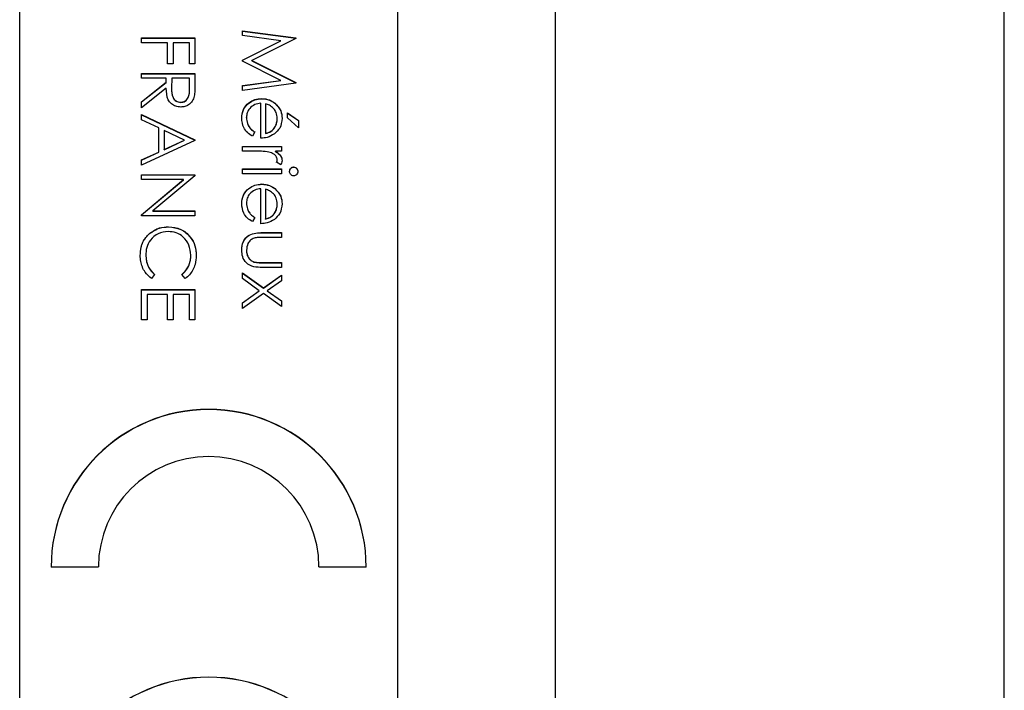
# Model space of a CAD drawing. Header units: millimetres. Extents: x 450 to 3165, y 25 to 2541.
# Tile 16 of 27: x 2979 to 2995, y 1200 to 1211. Entities that reach past the tile are written whole.
import ezdxf

# ---------------------------------------------------------------- set-up
doc = ezdxf.new("R2010")
doc.units = ezdxf.units.MM

msp = doc.modelspace()

# ---------------------------------------------------------------- linework, layer by layer
at = {"color": 7, "linetype": 'Continuous', "lineweight": 25}
for p, q in [((2995.065, 1163.634), (2995.065, 1266.495)), ((2987.936, 1246.495), (2987.936, 1185.495)), ((2979.436, 1186.093), (2979.436, 1246.071)), ((2985.436, 1188.092), (2985.436, 1244.072)), ((2982.971, 1210.615), (2983.818, 1210.503)), ((2982.971, 1210.539), (2982.971, 1210.615)), ((2982.971, 1210.612), (2983.818, 1210.501)), ((2981.371, 1210.426), (2981.371, 1210.502)), ((2981.371, 1210.502), (2982.218, 1210.502)), ((2981.371, 1210.499), (2982.218, 1210.499)), ((2981.784, 1210.426), (2981.371, 1210.426)), ((2981.784, 1210.09), (2981.784, 1210.426)), ((2981.871, 1210.426), (2981.871, 1210.09)), ((2982.131, 1210.426), (2981.871, 1210.426)), ((2982.131, 1210.09), (2982.131, 1210.426)), ((2982.218, 1210.502), (2982.218, 1210.09)), ((2983.582, 1210.458), (2982.971, 1210.539)), ((2982.971, 1210.151), (2983.582, 1210.458)), ((2982.971, 1210.148), (2983.582, 1210.455)), ((2983.818, 1210.493), (2983.123, 1210.143)), ((2983.582, 1210.455), (2983.582, 1210.458)), ((2983.818, 1210.503), (2983.818, 1210.493)), ((2982.971, 1210.134), (2982.971, 1210.151)), ((2983.581, 1209.828), (2982.971, 1210.134)), ((2983.123, 1210.143), (2983.818, 1209.795)), ((2983.123, 1210.14), (2983.123, 1210.143)), ((2983.123, 1210.14), (2983.818, 1209.792)), ((2981.871, 1210.09), (2981.784, 1210.09)), ((2982.218, 1210.09), (2982.131, 1210.09)), ((2981.371, 1209.862), (2981.371, 1209.938)), ((2981.371, 1209.938), (2982.218, 1209.938)), ((2981.371, 1209.935), (2982.218, 1209.935)), ((2981.762, 1209.862), (2981.371, 1209.862)), ((2981.371, 1209.489), (2981.762, 1209.8)), ((2981.371, 1209.487), (2981.762, 1209.797)), ((2981.762, 1209.8), (2981.762, 1209.862)), ((2981.762, 1209.797), (2981.762, 1209.8)), ((2981.849, 1209.862), (2981.848, 1209.707)), ((2982.131, 1209.862), (2981.849, 1209.862)), ((2982.131, 1209.703), (2982.131, 1209.862)), ((2982.218, 1209.938), (2982.218, 1209.768)), ((2982.971, 1209.747), (2983.581, 1209.828)), ((2982.971, 1209.745), (2983.581, 1209.826)), ((2983.581, 1209.826), (2983.581, 1209.828)), ((2983.818, 1209.795), (2983.818, 1209.784)), ((2981.762, 1209.706), (2981.371, 1209.395)), ((2981.848, 1209.704), (2981.848, 1209.701)), ((2982.131, 1209.701), (2982.131, 1209.703)), ((2983.818, 1209.784), (2982.971, 1209.671)), ((2982.971, 1209.671), (2982.971, 1209.747)), ((2981.371, 1209.395), (2981.371, 1209.489)), ((2981.992, 1209.479), (2981.992, 1209.482)), ((2983.279, 1209.538), (2983.279, 1209.541)), ((2983.264, 1208.912), (2983.264, 1209.465)), ((2983.34, 1209.457), (2983.34, 1208.988)), ((2983.486, 1209.467), (2983.486, 1209.47)), ((2981.371, 1209.287), (2982.218, 1208.885)), ((2981.371, 1209.204), (2981.371, 1209.287)), ((2981.371, 1209.284), (2982.218, 1208.883)), ((2981.643, 1209.075), (2981.371, 1209.204)), ((2983.036, 1209.237), (2983.036, 1209.239)), ((2983.525, 1209.221), (2983.525, 1209.224)), ((2983.688, 1209.237), (2983.688, 1209.313)), ((2983.688, 1209.313), (2983.861, 1209.193)), ((2983.688, 1209.31), (2983.861, 1209.19)), ((2983.861, 1209.074), (2983.688, 1209.237)), ((2983.861, 1209.193), (2983.861, 1209.074)), ((2981.643, 1208.692), (2981.643, 1209.075)), ((2981.73, 1209.034), (2981.73, 1208.732)), ((2982.053, 1208.881), (2981.73, 1209.034)), ((2983.167, 1209.012), (2983.131, 1208.944)), ((2982.218, 1208.874), (2981.371, 1208.484)), ((2981.73, 1208.732), (2982.053, 1208.881)), ((2981.73, 1208.729), (2982.053, 1208.878)), ((2982.053, 1208.878), (2982.053, 1208.881)), ((2982.218, 1208.885), (2982.218, 1208.874)), ((2983.34, 1208.985), (2983.34, 1208.988)), ((2981.73, 1208.729), (2981.73, 1208.732)), ((2982.971, 1208.705), (2982.971, 1208.781)), ((2982.971, 1208.781), (2983.59, 1208.781)), ((2982.971, 1208.779), (2983.59, 1208.779)), ((2983.179, 1208.705), (2982.971, 1208.705)), ((2983.59, 1208.705), (2983.499, 1208.705)), ((2983.499, 1208.703), (2983.499, 1208.705)), ((2983.59, 1208.781), (2983.59, 1208.705)), ((2981.371, 1208.566), (2981.643, 1208.692)), ((2981.371, 1208.564), (2981.643, 1208.689)), ((2981.371, 1208.484), (2981.371, 1208.566)), ((2981.643, 1208.689), (2981.643, 1208.692)), ((2983.525, 1208.566), (2983.525, 1208.569)), ((2982.971, 1208.347), (2982.971, 1208.423)), ((2982.971, 1208.423), (2983.59, 1208.423)), ((2982.971, 1208.421), (2983.59, 1208.421)), ((2983.58, 1208.488), (2983.514, 1208.53)), ((2983.59, 1208.423), (2983.59, 1208.347)), ((2983.785, 1208.453), (2983.785, 1208.456)), ((2981.371, 1208.332), (2982.218, 1208.332)), ((2981.371, 1208.256), (2981.371, 1208.332)), ((2981.371, 1208.329), (2982.218, 1208.329)), ((2982.036, 1208.256), (2981.371, 1208.256)), ((2981.371, 1207.698), (2982.036, 1208.256)), ((2981.371, 1207.695), (2982.036, 1208.253)), ((2982.218, 1208.316), (2981.552, 1207.757)), ((2982.036, 1208.253), (2982.036, 1208.256)), ((2982.218, 1208.332), (2982.218, 1208.316)), ((2983.59, 1208.347), (2982.971, 1208.347)), ((2983.264, 1207.555), (2983.264, 1208.109)), ((2983.279, 1208.182), (2983.279, 1208.185)), ((2983.34, 1208.101), (2983.34, 1207.631)), ((2983.486, 1208.111), (2983.486, 1208.113)), ((2983.036, 1207.88), (2983.036, 1207.883)), ((2983.525, 1207.865), (2983.525, 1207.868)), ((2981.371, 1207.681), (2981.371, 1207.698)), ((2982.218, 1207.681), (2981.371, 1207.681)), ((2981.552, 1207.757), (2982.218, 1207.757)), ((2981.552, 1207.754), (2981.552, 1207.757)), ((2981.552, 1207.754), (2982.218, 1207.754)), ((2982.218, 1207.757), (2982.218, 1207.681)), ((2983.167, 1207.655), (2983.131, 1207.588)), ((2983.34, 1207.628), (2983.34, 1207.631)), ((2981.8, 1207.505), (2981.8, 1207.507)), ((2981.498, 1207.397), (2981.498, 1207.4)), ((2983.294, 1207.414), (2983.59, 1207.414)), ((2983.294, 1207.411), (2983.294, 1207.414)), ((2983.294, 1207.411), (2983.59, 1207.411)), ((2983.59, 1207.338), (2983.303, 1207.338)), ((2983.59, 1207.414), (2983.59, 1207.338)), ((2983.036, 1207.134), (2983.036, 1207.136)), ((2981.436, 1207.049), (2981.436, 1207.051)), ((2982.153, 1207.054), (2982.153, 1207.057)), ((2983.152, 1206.947), (2983.152, 1206.949)), ((2983.59, 1206.861), (2983.289, 1206.861)), ((2983.303, 1206.937), (2983.59, 1206.937)), ((2983.303, 1206.934), (2983.303, 1206.937)), ((2983.303, 1206.934), (2983.59, 1206.934)), ((2983.59, 1206.937), (2983.59, 1206.861)), ((2981.578, 1206.749), (2981.527, 1206.683)), ((2982.063, 1206.683), (2982.012, 1206.749)), ((2982.971, 1206.774), (2983.304, 1206.537)), ((2982.971, 1206.684), (2982.971, 1206.774)), ((2982.971, 1206.771), (2983.304, 1206.534)), ((2983.24, 1206.492), (2982.971, 1206.684)), ((2983.304, 1206.537), (2983.59, 1206.741)), ((2983.304, 1206.534), (2983.59, 1206.739)), ((2983.59, 1206.741), (2983.59, 1206.651)), ((2983.304, 1206.534), (2983.304, 1206.537)), ((2983.59, 1206.651), (2983.367, 1206.492)), ((2981.371, 1206.032), (2981.371, 1206.509)), ((2981.371, 1206.509), (2982.218, 1206.509)), ((2981.371, 1206.506), (2982.218, 1206.506)), ((2981.458, 1206.433), (2981.458, 1206.032)), ((2981.784, 1206.433), (2981.458, 1206.433)), ((2981.784, 1206.032), (2981.784, 1206.433)), ((2981.871, 1206.433), (2981.871, 1206.032)), ((2982.131, 1206.433), (2981.871, 1206.433)), ((2982.131, 1206.032), (2982.131, 1206.433)), ((2982.218, 1206.509), (2982.218, 1206.032)), ((2982.971, 1206.3), (2983.24, 1206.492)), ((2982.971, 1206.297), (2983.24, 1206.489)), ((2983.304, 1206.447), (2982.971, 1206.21)), ((2983.24, 1206.489), (2983.24, 1206.492)), ((2983.59, 1206.242), (2983.304, 1206.447)), ((2983.367, 1206.492), (2983.59, 1206.333)), ((2983.367, 1206.489), (2983.367, 1206.492)), ((2983.367, 1206.489), (2983.59, 1206.33)), ((2982.971, 1206.21), (2982.971, 1206.3)), ((2983.59, 1206.333), (2983.59, 1206.242)), ((2981.458, 1206.032), (2981.371, 1206.032)), ((2981.871, 1206.032), (2981.784, 1206.032)), ((2982.218, 1206.032), (2982.131, 1206.032)), ((2979.936, 1202.11), (2980.686, 1202.11)), ((2984.186, 1202.11), (2984.936, 1202.11))]:
    msp.add_line(p, q, dxfattribs=at)
for centre, radius in [((2982.436, 1202.109), 2.5), ((2982.436, 1202.106), 2.5), ((2982.436, 1202.109), 1.75), ((2982.436, 1197.86), 2.5), ((2982.436, 1197.858), 2.5)]:
    msp.add_arc(centre, radius, 0.0167, 179.9833, dxfattribs=at)
for points, knots in [([(2981.992, 1209.406), (2981.965, 1209.408), (2981.911, 1209.413), (2981.84, 1209.455), (2981.769, 1209.55), (2981.765, 1209.642), (2981.762, 1209.706)], [0, 0, 0, 0, 0.18712, 0.373979, 0.560911, 1, 1, 1, 1]), ([(2981.848, 1209.707), (2981.848, 1209.655), (2981.848, 1209.59), (2981.889, 1209.526), (2981.928, 1209.492), (2981.966, 1209.486), (2981.992, 1209.482)], [0, 0, 0, 0, 0.499827, 0.625498, 0.751208, 1, 1, 1, 1]), ([(2981.848, 1209.704), (2981.848, 1209.652), (2981.848, 1209.587), (2981.889, 1209.523), (2981.928, 1209.489), (2981.966, 1209.483), (2981.992, 1209.479)], [0, 0, 0, 0, 0.499827, 0.625498, 0.751208, 1, 1, 1, 1]), ([(2981.992, 1209.482), (2982.004, 1209.483), (2982.029, 1209.485), (2982.063, 1209.502), (2982.091, 1209.526), (2982.133, 1209.588), (2982.132, 1209.652), (2982.131, 1209.703)], [0, 0, 0, 0, 0.125307, 0.250617, 0.375954, 0.501281, 1, 1, 1, 1]), ([(2981.992, 1209.479), (2982.004, 1209.48), (2982.029, 1209.482), (2982.063, 1209.499), (2982.091, 1209.523), (2982.133, 1209.586), (2982.132, 1209.649), (2982.131, 1209.701)], [0, 0, 0, 0, 0.125307, 0.250617, 0.375954, 0.501281, 1, 1, 1, 1]), ([(2982.218, 1209.768), (2982.218, 1209.733), (2982.218, 1209.668), (2982.21, 1209.605), (2982.206, 1209.577)], [0, 0, 0, 0, 0.56024, 1, 1, 1, 1]), ([(2982.206, 1209.577), (2982.198, 1209.55), (2982.18, 1209.497), (2982.123, 1209.441), (2982.057, 1209.41), (2982.013, 1209.408), (2981.992, 1209.406)], [0, 0, 0, 0, 0.279797, 0.5595, 0.779626, 1, 1, 1, 1]), ([(2982.96, 1209.23), (2982.965, 1209.277), (2982.973, 1209.371), (2983.063, 1209.472), (2983.169, 1209.531), (2983.242, 1209.538), (2983.279, 1209.541)], [0, 0, 0, 0, 0.279885, 0.558859, 0.779462, 1, 1, 1, 1]), ([(2982.96, 1209.227), (2982.965, 1209.274), (2982.973, 1209.368), (2983.063, 1209.469), (2983.169, 1209.528), (2983.242, 1209.535), (2983.279, 1209.538)], [0, 0, 0, 0, 0.279885, 0.558859, 0.779462, 1, 1, 1, 1]), ([(2983.279, 1209.541), (2983.321, 1209.537), (2983.396, 1209.53), (2983.458, 1209.488), (2983.486, 1209.47)], [0, 0, 0, 0, 0.559427, 1, 1, 1, 1]), ([(2983.279, 1209.538), (2983.321, 1209.534), (2983.396, 1209.528), (2983.458, 1209.486), (2983.486, 1209.467)], [0, 0, 0, 0, 0.559427, 1, 1, 1, 1]), ([(2983.264, 1209.465), (2983.231, 1209.461), (2983.164, 1209.453), (2983.088, 1209.393), (2983.043, 1209.318), (2983.039, 1209.266), (2983.036, 1209.239)], [0, 0, 0, 0, 0.279963, 0.559359, 0.779526, 1, 1, 1, 1]), ([(2983.467, 1209.383), (2983.446, 1209.402), (2983.409, 1209.435), (2983.361, 1209.45), (2983.34, 1209.457)], [0, 0, 0, 0, 0.558795, 1, 1, 1, 1]), ([(2983.525, 1209.224), (2983.522, 1209.257), (2983.517, 1209.315), (2983.482, 1209.363), (2983.467, 1209.383)], [0, 0, 0, 0, 0.559458, 1, 1, 1, 1]), ([(2983.486, 1209.47), (2983.523, 1209.432), (2983.59, 1209.364), (2983.598, 1209.27), (2983.601, 1209.228)], [0, 0, 0, 0, 0.558577, 1, 1, 1, 1]), ([(2983.486, 1209.467), (2983.523, 1209.429), (2983.59, 1209.361), (2983.598, 1209.267), (2983.601, 1209.225)], [0, 0, 0, 0, 0.558577, 1, 1, 1, 1]), ([(2983.131, 1208.944), (2983.103, 1208.961), (2983.047, 1208.996), (2982.975, 1209.093), (2982.966, 1209.178), (2982.96, 1209.23)], [0, 0, 0, 0, 0.280919, 0.561407, 1, 1, 1, 1]), ([(2983.036, 1209.239), (2983.04, 1209.208), (2983.044, 1209.157), (2983.076, 1209.091), (2983.117, 1209.046), (2983.15, 1209.023), (2983.167, 1209.012)], [0, 0, 0, 0, 0.339465, 0.559626, 0.779498, 1, 1, 1, 1]), ([(2983.036, 1209.237), (2983.04, 1209.205), (2983.044, 1209.154), (2983.076, 1209.089), (2983.117, 1209.043), (2983.15, 1209.02), (2983.167, 1209.009)], [0, 0, 0, 0, 0.339465, 0.559626, 0.779498, 1, 1, 1, 1]), ([(2983.34, 1208.988), (2983.37, 1208.997), (2983.428, 1209.015), (2983.487, 1209.08), (2983.519, 1209.152), (2983.523, 1209.2), (2983.525, 1209.224)], [0, 0, 0, 0, 0.280138, 0.559194, 0.779598, 1, 1, 1, 1]), ([(2983.34, 1208.985), (2983.37, 1208.994), (2983.428, 1209.013), (2983.487, 1209.078), (2983.519, 1209.15), (2983.523, 1209.197), (2983.525, 1209.221)], [0, 0, 0, 0, 0.280138, 0.559194, 0.779598, 1, 1, 1, 1]), ([(2983.601, 1209.228), (2983.595, 1209.173), (2983.583, 1209.075), (2983.511, 1209.008), (2983.479, 1208.979)], [0, 0, 0, 0, 0.558919, 1, 1, 1, 1]), ([(2983.479, 1208.979), (2983.442, 1208.957), (2983.375, 1208.917), (2983.298, 1208.913), (2983.264, 1208.912)], [0, 0, 0, 0, 0.558897, 1, 1, 1, 1]), ([(2983.392, 1208.692), (2983.352, 1208.697), (2983.282, 1208.706), (2983.211, 1208.705), (2983.179, 1208.705)], [0, 0, 0, 0, 0.559636, 1, 1, 1, 1]), ([(2983.499, 1208.705), (2983.528, 1208.684), (2983.569, 1208.654), (2983.597, 1208.596), (2983.6, 1208.568), (2983.601, 1208.554)], [0, 0, 0, 0, 0.558788, 0.779481, 1, 1, 1, 1]), ([(2983.499, 1208.703), (2983.528, 1208.681), (2983.569, 1208.652), (2983.597, 1208.594), (2983.6, 1208.566), (2983.601, 1208.552)], [0, 0, 0, 0, 0.558788, 0.779481, 1, 1, 1, 1]), ([(2983.525, 1208.569), (2983.521, 1208.587), (2983.513, 1208.623), (2983.463, 1208.669), (2983.419, 1208.683), (2983.392, 1208.692)], [0, 0, 0, 0, 0.2783358, 0.5587681, 1, 1, 1, 1]), ([(2983.514, 1208.53), (2983.517, 1208.537), (2983.523, 1208.549), (2983.524, 1208.563), (2983.525, 1208.569)], [0, 0, 0, 0, 0.560396, 1, 1, 1, 1]), ([(2983.514, 1208.527), (2983.517, 1208.534), (2983.523, 1208.547), (2983.524, 1208.56), (2983.525, 1208.566)], [0, 0, 0, 0, 0.560396, 1, 1, 1, 1]), ([(2983.601, 1208.554), (2983.599, 1208.541), (2983.597, 1208.518), (2983.585, 1208.497), (2983.58, 1208.488)], [0, 0, 0, 0, 0.559243, 1, 1, 1, 1]), ([(2983.72, 1208.386), (2983.721, 1208.396), (2983.724, 1208.415), (2983.74, 1208.438), (2983.762, 1208.453), (2983.777, 1208.455), (2983.785, 1208.456)], [0, 0, 0, 0, 0.279784, 0.559698, 0.779921, 1, 1, 1, 1]), ([(2983.72, 1208.383), (2983.721, 1208.393), (2983.724, 1208.413), (2983.74, 1208.436), (2983.762, 1208.451), (2983.777, 1208.452), (2983.785, 1208.453)], [0, 0, 0, 0, 0.279784, 0.559698, 0.779921, 1, 1, 1, 1]), ([(2983.785, 1208.315), (2983.775, 1208.316), (2983.755, 1208.319), (2983.735, 1208.339), (2983.722, 1208.362), (2983.721, 1208.378), (2983.72, 1208.386)], [0, 0, 0, 0, 0.27916, 0.558862, 0.779356, 1, 1, 1, 1]), ([(2983.785, 1208.456), (2983.795, 1208.454), (2983.815, 1208.452), (2983.836, 1208.432), (2983.849, 1208.409), (2983.85, 1208.393), (2983.851, 1208.386)], [0, 0, 0, 0, 0.279289, 0.558897, 0.779452, 1, 1, 1, 1]), ([(2983.785, 1208.453), (2983.795, 1208.452), (2983.815, 1208.449), (2983.836, 1208.429), (2983.849, 1208.406), (2983.85, 1208.391), (2983.851, 1208.383)], [0, 0, 0, 0, 0.279289, 0.558897, 0.779452, 1, 1, 1, 1]), ([(2983.851, 1208.386), (2983.85, 1208.376), (2983.847, 1208.355), (2983.83, 1208.332), (2983.809, 1208.317), (2983.793, 1208.316), (2983.785, 1208.315)], [0, 0, 0, 0, 0.279869, 0.559866, 0.779911, 1, 1, 1, 1]), ([(2982.96, 1207.873), (2982.965, 1207.92), (2982.973, 1208.014), (2983.063, 1208.116), (2983.169, 1208.174), (2983.242, 1208.181), (2983.279, 1208.185)], [0, 0, 0, 0, 0.279885, 0.558859, 0.779462, 1, 1, 1, 1]), ([(2982.96, 1207.871), (2982.965, 1207.918), (2982.973, 1208.012), (2983.063, 1208.113), (2983.169, 1208.172), (2983.242, 1208.178), (2983.279, 1208.182)], [0, 0, 0, 0, 0.279885, 0.558859, 0.779462, 1, 1, 1, 1]), ([(2983.264, 1208.109), (2983.231, 1208.105), (2983.164, 1208.097), (2983.088, 1208.037), (2983.043, 1207.962), (2983.039, 1207.909), (2983.036, 1207.883)], [0, 0, 0, 0, 0.279963, 0.559359, 0.779526, 1, 1, 1, 1]), ([(2983.279, 1208.185), (2983.321, 1208.181), (2983.396, 1208.174), (2983.458, 1208.132), (2983.486, 1208.113)], [0, 0, 0, 0, 0.5594271, 1, 1, 1, 1]), ([(2983.279, 1208.182), (2983.321, 1208.178), (2983.396, 1208.171), (2983.458, 1208.129), (2983.486, 1208.111)], [0, 0, 0, 0, 0.559427, 1, 1, 1, 1]), ([(2983.467, 1208.027), (2983.446, 1208.045), (2983.409, 1208.079), (2983.361, 1208.094), (2983.34, 1208.101)], [0, 0, 0, 0, 0.558795, 1, 1, 1, 1]), ([(2983.486, 1208.113), (2983.523, 1208.075), (2983.59, 1208.007), (2983.598, 1207.913), (2983.601, 1207.872)], [0, 0, 0, 0, 0.558577, 1, 1, 1, 1]), ([(2983.486, 1208.111), (2983.523, 1208.073), (2983.59, 1208.005), (2983.598, 1207.91), (2983.601, 1207.869)], [0, 0, 0, 0, 0.558577, 1, 1, 1, 1]), ([(2983.525, 1207.868), (2983.522, 1207.9), (2983.517, 1207.959), (2983.482, 1208.006), (2983.467, 1208.027)], [0, 0, 0, 0, 0.559458, 1, 1, 1, 1]), ([(2983.131, 1207.588), (2983.103, 1207.605), (2983.047, 1207.64), (2982.975, 1207.737), (2982.966, 1207.822), (2982.96, 1207.873)], [0, 0, 0, 0, 0.280919, 0.561407, 1, 1, 1, 1]), ([(2983.036, 1207.883), (2983.04, 1207.852), (2983.044, 1207.8), (2983.076, 1207.735), (2983.117, 1207.69), (2983.15, 1207.667), (2983.167, 1207.655)], [0, 0, 0, 0, 0.339465, 0.559626, 0.779498, 1, 1, 1, 1]), ([(2983.036, 1207.88), (2983.04, 1207.849), (2983.044, 1207.798), (2983.076, 1207.732), (2983.117, 1207.687), (2983.15, 1207.664), (2983.167, 1207.653)], [0, 0, 0, 0, 0.339465, 0.559626, 0.779498, 1, 1, 1, 1]), ([(2983.34, 1207.631), (2983.37, 1207.64), (2983.428, 1207.659), (2983.487, 1207.724), (2983.519, 1207.796), (2983.523, 1207.844), (2983.525, 1207.868)], [0, 0, 0, 0, 0.2801382, 0.5591944, 0.7795977, 1, 1, 1, 1]), ([(2983.34, 1207.628), (2983.37, 1207.638), (2983.428, 1207.656), (2983.487, 1207.721), (2983.519, 1207.793), (2983.523, 1207.841), (2983.525, 1207.865)], [0, 0, 0, 0, 0.280138, 0.559194, 0.779598, 1, 1, 1, 1]), ([(2983.601, 1207.872), (2983.595, 1207.817), (2983.583, 1207.718), (2983.511, 1207.652), (2983.479, 1207.623)], [0, 0, 0, 0, 0.558919, 1, 1, 1, 1]), ([(2983.479, 1207.623), (2983.442, 1207.6), (2983.375, 1207.561), (2983.298, 1207.557), (2983.264, 1207.555)], [0, 0, 0, 0, 0.558897, 1, 1, 1, 1]), ([(2981.498, 1207.4), (2981.549, 1207.435), (2981.641, 1207.498), (2981.751, 1207.504), (2981.8, 1207.507)], [0, 0, 0, 0, 0.559029, 1, 1, 1, 1]), ([(2981.498, 1207.397), (2981.549, 1207.432), (2981.641, 1207.495), (2981.751, 1207.502), (2981.8, 1207.505)], [0, 0, 0, 0, 0.559029, 1, 1, 1, 1]), ([(2981.8, 1207.507), (2981.866, 1207.5), (2981.999, 1207.484), (2982.144, 1207.359), (2982.228, 1207.208), (2982.236, 1207.104), (2982.24, 1207.052)], [0, 0, 0, 0, 0.279512, 0.55908, 0.779374, 1, 1, 1, 1]), ([(2981.8, 1207.505), (2981.866, 1207.497), (2981.999, 1207.481), (2982.144, 1207.356), (2982.228, 1207.205), (2982.236, 1207.101), (2982.24, 1207.049)], [0, 0, 0, 0, 0.2795119, 0.5590796, 0.7793739, 1, 1, 1, 1]), ([(2981.35, 1207.051), (2981.352, 1207.095), (2981.356, 1207.169), (2981.391, 1207.265), (2981.435, 1207.34), (2981.477, 1207.38), (2981.498, 1207.4)], [0, 0, 0, 0, 0.339838, 0.559927, 0.779959, 1, 1, 1, 1]), ([(2981.35, 1207.048), (2981.352, 1207.093), (2981.356, 1207.166), (2981.391, 1207.263), (2981.435, 1207.337), (2981.477, 1207.377), (2981.498, 1207.397)], [0, 0, 0, 0, 0.3398376, 0.5599275, 0.7799589, 1, 1, 1, 1]), ([(2981.794, 1207.431), (2981.739, 1207.425), (2981.63, 1207.412), (2981.511, 1207.306), (2981.445, 1207.18), (2981.439, 1207.094), (2981.436, 1207.051)], [0, 0, 0, 0, 0.279434, 0.558921, 0.779283, 1, 1, 1, 1]), ([(2982.153, 1207.057), (2982.147, 1207.111), (2982.134, 1207.219), (2982.042, 1207.345), (2981.922, 1207.42), (2981.836, 1207.427), (2981.794, 1207.431)], [0, 0, 0, 0, 0.279856, 0.559519, 0.779686, 1, 1, 1, 1]), ([(2982.96, 1207.137), (2982.964, 1207.184), (2982.972, 1207.278), (2983.095, 1207.409), (2983.219, 1207.412), (2983.294, 1207.414)], [0, 0, 0, 0, 0.28097, 0.559785, 1, 1, 1, 1]), ([(2982.96, 1207.134), (2982.964, 1207.181), (2982.972, 1207.275), (2983.095, 1207.407), (2983.219, 1207.41), (2983.294, 1207.411)], [0, 0, 0, 0, 0.28097, 0.559785, 1, 1, 1, 1]), ([(2983.158, 1207.326), (2983.138, 1207.317), (2983.096, 1207.298), (2983.047, 1207.23), (2983.04, 1207.172), (2983.036, 1207.136)], [0, 0, 0, 0, 0.280117, 0.560544, 1, 1, 1, 1]), ([(2983.303, 1207.338), (2983.276, 1207.338), (2983.227, 1207.338), (2983.179, 1207.33), (2983.158, 1207.326)], [0, 0, 0, 0, 0.5603768, 1, 1, 1, 1]), ([(2983.289, 1206.861), (2983.243, 1206.861), (2983.151, 1206.863), (2983.03, 1206.922), (2982.967, 1207.028), (2982.963, 1207.101), (2982.96, 1207.137)], [0, 0, 0, 0, 0.281501, 0.559646, 0.779298, 1, 1, 1, 1]), ([(2983.036, 1207.136), (2983.038, 1207.114), (2983.04, 1207.07), (2983.067, 1207.014), (2983.105, 1206.971), (2983.137, 1206.957), (2983.152, 1206.949)], [0, 0, 0, 0, 0.28027, 0.560007, 0.780074, 1, 1, 1, 1]), ([(2981.527, 1206.683), (2981.491, 1206.715), (2981.432, 1206.768), (2981.381, 1206.867), (2981.354, 1206.957), (2981.351, 1207.02), (2981.35, 1207.051)], [0, 0, 0, 0, 0.339341, 0.559515, 0.77972, 1, 1, 1, 1]), ([(2981.436, 1207.051), (2981.444, 1206.986), (2981.459, 1206.869), (2981.541, 1206.786), (2981.578, 1206.749)], [0, 0, 0, 0, 0.558772, 1, 1, 1, 1]), ([(2981.436, 1207.049), (2981.444, 1206.983), (2981.459, 1206.866), (2981.541, 1206.783), (2981.578, 1206.746)], [0, 0, 0, 0, 0.558772, 1, 1, 1, 1]), ([(2982.012, 1206.749), (2982.041, 1206.777), (2982.088, 1206.822), (2982.128, 1206.905), (2982.149, 1206.979), (2982.152, 1207.031), (2982.153, 1207.057)], [0, 0, 0, 0, 0.339327, 0.559466, 0.779727, 1, 1, 1, 1]), ([(2982.012, 1206.746), (2982.041, 1206.774), (2982.088, 1206.82), (2982.128, 1206.902), (2982.149, 1206.977), (2982.152, 1207.028), (2982.153, 1207.054)], [0, 0, 0, 0, 0.339327, 0.559466, 0.779727, 1, 1, 1, 1]), ([(2982.24, 1207.052), (2982.236, 1207.003), (2982.231, 1206.924), (2982.187, 1206.821), (2982.135, 1206.742), (2982.087, 1206.703), (2982.063, 1206.683)], [0, 0, 0, 0, 0.33969, 0.55984, 0.77993, 1, 1, 1, 1]), ([(2983.036, 1207.134), (2983.038, 1207.112), (2983.04, 1207.068), (2983.067, 1207.011), (2983.105, 1206.969), (2983.137, 1206.954), (2983.152, 1206.947)], [0, 0, 0, 0, 0.28027, 0.560007, 0.780074, 1, 1, 1, 1]), ([(2983.152, 1206.949), (2983.18, 1206.945), (2983.23, 1206.936), (2983.281, 1206.937), (2983.303, 1206.937)], [0, 0, 0, 0, 0.559371, 1, 1, 1, 1]), ([(2983.152, 1206.947), (2983.18, 1206.942), (2983.23, 1206.934), (2983.281, 1206.934), (2983.303, 1206.934)], [0, 0, 0, 0, 0.559371, 1, 1, 1, 1])]:
    msp.add_open_spline(points, degree=3, knots=knots, dxfattribs=at)

doc.saveas('drawing.dxf')
